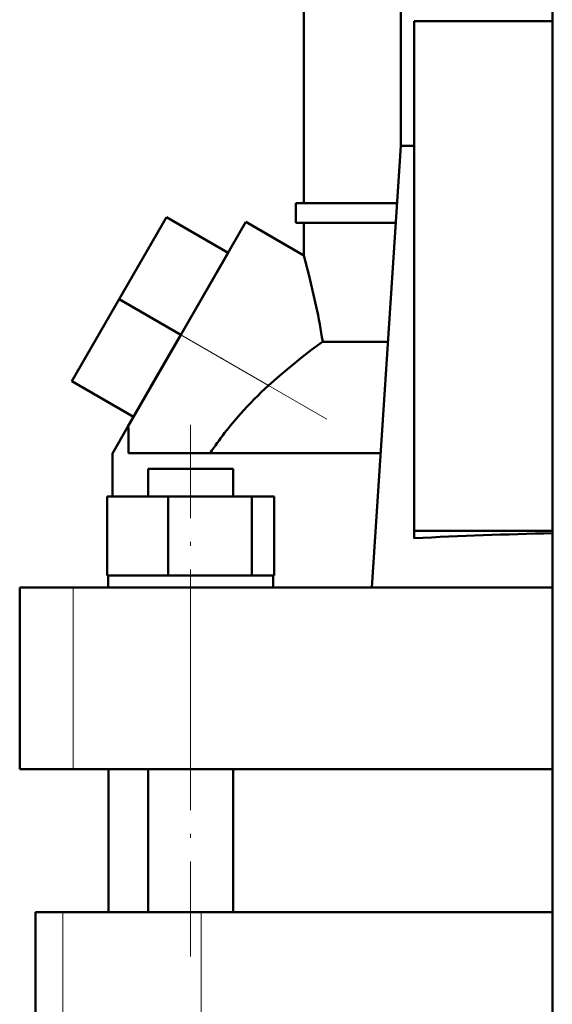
# Model space of a CAD drawing. Extents: x -1351 to 1763, y -1300 to 612.
# Tile 5 of 80: x -1148 to -1080, y -127 to -2. Entities that reach past the tile are written whole.
import ezdxf

# ---------------------------------------------------------------- set-up
doc = ezdxf.new("R2010")
doc.units = 0
doc.linetypes.add('DASHDOT', pattern=[18.5, 12, -3, 0.5, -3])

msp = doc.modelspace()

# ---------------------------------------------------------------- linework, layer by layer
at = {"color": 7, "lineweight": 50}
for p, q in [((-1080.13, -268.42), (-1080.13, 307.33)), ((-1111.63, -25.67), (-1111.63, 27.08)), ((-1099.32, 27.08), (-1099.32, -18.42)), ((-1080.13, -2.63), (-1097.63, -2.63)), ((-1097.63, -2.63), (-1097.63, -67.15)), ((-1099.32, -18.42), (-1103.01, -74.32)), ((-1099.32, -18.42), (-1097.63, -18.42)), ((-1112.63, -25.67), (-1099.8, -25.67)), ((-1112.63, -28.17), (-1112.63, -25.67)), ((-1129.01, -27.43), (-1135.01, -37.82)), ((-1121.21, -31.93), (-1129.01, -27.43)), ((-1118.96, -28.03), (-1127.21, -42.32)), ((-1111.63, -32.27), (-1118.96, -28.03)), ((-1099.96, -28.17), (-1112.63, -28.17)), ((-1111.63, -32.27), (-1111.63, -28.17)), ((-1121.21, -31.93), (-1127.21, -42.32)), ((-1135.01, -37.82), (-1141.01, -48.22)), ((-1127.21, -42.32), (-1135.01, -37.82)), ((-1133.96, -54.01), (-1127.21, -42.32)), ((-1127.21, -42.32), (-1131.05, -48.97)), ((-1109.24, -43.2), (-1100.96, -43.2)), ((-1133.21, -52.72), (-1141.01, -48.22)), ((-1135.88, -57.34), (-1133.96, -54.01)), ((-1133.86, -54.08), (-1133.96, -54.01)), ((-1133.86, -57.32), (-1133.86, -54.08)), ((-1135.88, -62.82), (-1135.88, -57.34)), ((-1101.89, -57.32), (-1133.86, -57.32)), ((-1131.35, -59.32), (-1129.77, -59.32)), ((-1131.35, -62.82), (-1131.35, -59.32)), ((-1129.77, -59.32), (-1120.59, -59.32)), ((-1120.59, -62.82), (-1120.59, -59.32)), ((-1136.56, -62.82), (-1128.81, -62.82)), ((-1136.56, -72.82), (-1136.56, -62.82)), ((-1128.81, -72.82), (-1128.81, -62.82)), ((-1128.81, -62.82), (-1118.21, -62.82)), ((-1118.21, -72.82), (-1118.21, -62.82)), ((-1118.21, -62.82), (-1115.37, -62.82)), ((-1115.37, -72.82), (-1115.37, -62.82)), ((-1097.63, -67.15), (-1080.13, -67.15)), ((-1097.63, -68.1), (-1097.63, -67.15)), ((-1136.56, -72.82), (-1135.76, -72.82)), ((-1136.42, -72.82), (-1136.27, -72.82)), ((-1136.42, -72.82), (-1136.42, -74.32)), ((-1135.76, -72.82), (-1129.61, -72.82)), ((-1129.61, -72.82), (-1128.81, -72.82)), ((-1128.81, -72.82), (-1127.71, -72.82)), ((-1127.71, -72.82), (-1125.97, -72.82)), ((-1125.97, -72.82), (-1119.3, -72.82)), ((-1119.3, -72.82), (-1118.21, -72.82)), ((-1118.21, -72.82), (-1117.92, -72.82)), ((-1117.92, -72.82), (-1115.52, -72.82)), ((-1115.52, -72.82), (-1115.37, -72.82)), ((-1115.52, -72.82), (-1115.52, -74.32)), ((-1147.63, -74.32), (-1140.84, -74.32)), ((-1147.63, -97.32), (-1147.63, -74.32)), ((-1140.84, -74.32), (-1125.97, -74.32)), ((-1125.97, -74.32), (-1080.13, -74.32)), ((-1140.84, -97.32), (-1147.63, -97.32)), ((-1125.97, -97.32), (-1140.84, -97.32)), ((-1136.38, -115.42), (-1136.38, -97.32)), ((-1131.35, -115.42), (-1131.35, -97.32)), ((-1080.13, -97.32), (-1125.97, -97.32)), ((-1120.59, -115.42), (-1120.59, -97.32)), ((-1142.15, -115.42), (-1145.63, -115.42)), ((-1145.63, -131.42), (-1145.63, -115.42)), ((-1124.64, -115.42), (-1142.15, -115.42)), ((-1080.13, -115.42), (-1124.64, -115.42))]:
    msp.add_line(p, q, dxfattribs=at)
at = {"color": 7, "linetype": 'DASHDOT', "lineweight": 18}
for p, q in [((-1108.71, -53.01), (-1135.65, -37.45)), ((-1125.97, -121.03), (-1125.97, -53.71))]:
    msp.add_line(p, q, dxfattribs=at)
at = {"color": 7, "lineweight": 18}
for p, q in [((-1127.21, -42.32), (-1116.08, -48.75)), ((-1140.84, -97.32), (-1140.84, -74.32)), ((-1125.97, -97.32), (-1125.97, -74.32)), ((-1142.15, -115.42), (-1142.15, -195.42)), ((-1124.64, -115.42), (-1124.64, -195.42))]:
    msp.add_line(p, q, dxfattribs=at)
at = {"color": 7, "lineweight": 50}
for points in [[(-1111.63, -32.27), (-1110.95, -34.87), (-1110.51, -36.71), (-1110.06, -38.76)], [(-1109.24, -43.2), (-1110.6, -44.2), (-1111.96, -45.26), (-1114.7, -47.53), (-1116.08, -48.75)]]:
    msp.add_lwpolyline(points, dxfattribs=at)
for centre, radius, start, end in [((-1194.88, -56.61), 86.69, 8.9037, 11.8878), ((-1086.05, -82.24), 44.98, 131.8857, 138.313), ((-1086.36, -81.97), 44.57, 138.3119, 146.4344), ((-1069.28, -610.09), 542.74, 91.1455, 92.9942)]:
    msp.add_arc(centre, radius, start, end, dxfattribs=at)

doc.saveas('drawing.dxf')
